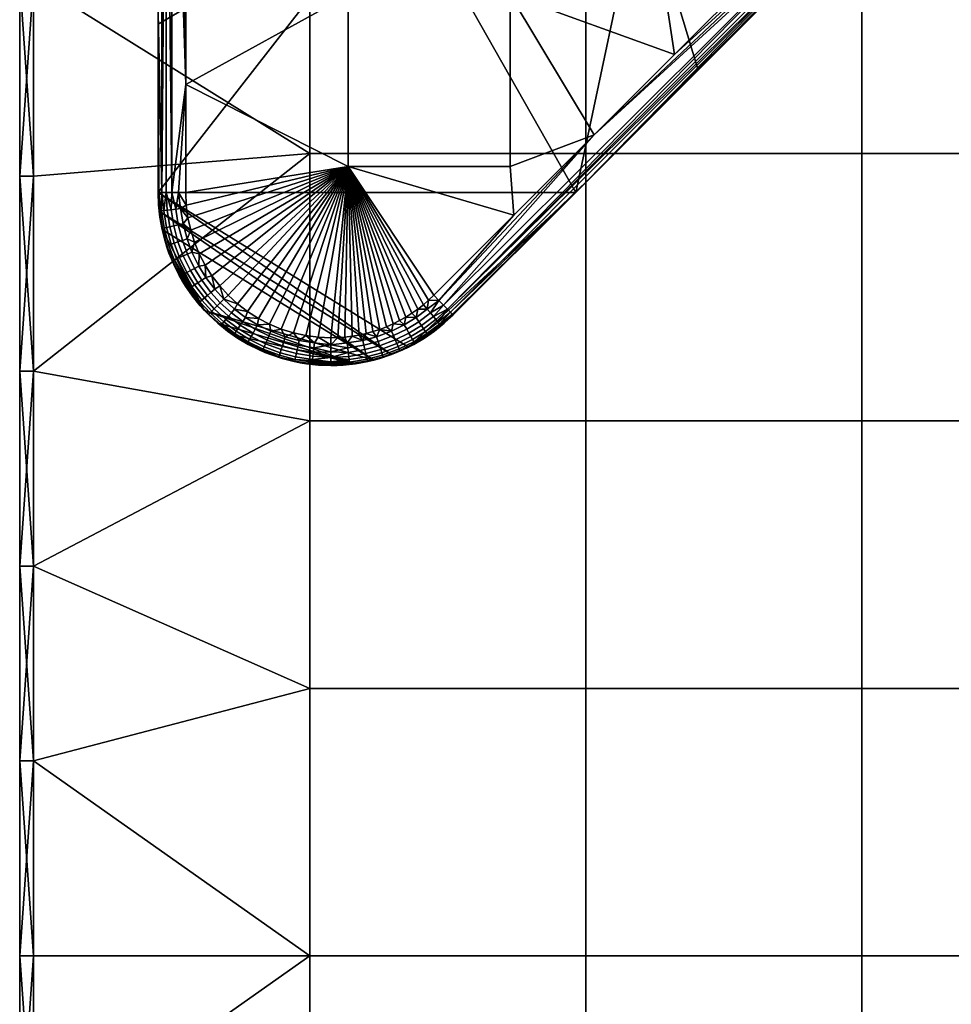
# Model space of a CAD drawing. Header units: millimetres. Extents: x -501 to 499, y -153 to 197.
# Tile 111 of 256: x -501 to -434, y 19 to 90. Entities that reach past the tile are written whole.
import ezdxf

# ---------------------------------------------------------------- set-up
doc = ezdxf.new("R2010")
doc.units = ezdxf.units.MM
doc.header["$MEASUREMENT"] = 0
doc.layers.add('Predefinito', color=7, linetype='Continuous')

msp = doc.modelspace()

# ---------------------------------------------------------------- meshes
at = {"layer": 'Predefinito'}
mesh = msp.add_polyface(dxfattribs=at)
corners = [(-460.305, 41.793, 1005), (-480.265, 41.793, 1005), (-480.265, 22.46, 1005), (-460.305, 22.46, 1005), (-460.305, 61.126, 1005), (-480.265, 61.126, 1005), (-460.305, 80.46, 1005), (-480.265, 80.46, 1005), (-460.305, 99.793, 1005), (-480.265, 99.793, 1005), (-460.305, 119.126, 1005), (-480.265, 119.126, 1005), (-460.305, 138.46, 1005), (-480.265, 138.46, 1005), (-460.305, 157.793, 1005), (-480.265, 157.793, 1005), (-460.305, 177.126, 1005), (-480.265, 177.126, 1005), (-440.345, 41.793, 1005), (-440.345, 22.46, 1005), (-440.345, 61.126, 1005), (-440.345, 80.46, 1005), (-440.345, 99.793, 1005), (-440.345, 119.126, 1005), (-440.345, 138.46, 1005), (-440.345, 157.793, 1005), (-440.345, 177.126, 1005), (-420.385, 41.793, 1005), (-420.385, 22.46, 1005), (-420.385, 61.126, 1005), (-420.385, 80.46, 1005), (-420.385, 99.793, 1005), (-420.385, 119.126, 1005), (-420.385, 138.46, 1005), (-420.385, 157.793, 1005), (-420.385, 177.126, 1005), (-400.425, 41.793, 1005), (-400.425, 22.46, 1005), (-400.425, 61.126, 1005), (-400.425, 80.46, 1005), (-400.425, 99.793, 1005), (-400.425, 119.126, 1005), (-400.425, 138.46, 1005), (-400.425, 157.793, 1005), (-460.305, 41.793, 995), (-460.305, 22.46, 995), (-480.265, 22.46, 995), (-480.265, 41.793, 995), (-460.305, 61.126, 995), (-480.265, 61.126, 995), (-460.305, 80.46, 995), (-480.265, 80.46, 995), (-460.305, 99.793, 995), (-480.265, 99.793, 995), (-460.305, 119.126, 995), (-480.265, 119.126, 995), (-460.305, 138.46, 995), (-480.265, 138.46, 995), (-460.305, 157.793, 995), (-480.265, 157.793, 995), (-440.345, 41.793, 995), (-440.345, 22.46, 995), (-440.345, 61.126, 995), (-440.345, 80.46, 995), (-440.345, 99.793, 995), (-440.345, 119.126, 995), (-440.345, 138.46, 995), (-440.345, 157.793, 995), (-420.385, 41.793, 995), (-420.385, 22.46, 995), (-420.385, 61.126, 995), (-420.385, 80.46, 995), (-420.385, 99.793, 995), (-420.385, 119.126, 995), (-420.385, 138.46, 995), (-420.385, 157.793, 995), (-400.425, 41.793, 995), (-400.425, 22.46, 995), (-400.425, 61.126, 995), (-400.425, 80.46, 995), (-400.425, 99.793, 995), (-400.425, 119.126, 995)]
mesh.append_faces([[corners[k] for k in face] for face in [(0, 1, 2, 3), (4, 5, 1, 0), (6, 7, 5, 4), (8, 9, 7, 6), (10, 11, 9, 8), (12, 13, 11, 10), (14, 15, 13, 12), (16, 17, 15, 14), (18, 0, 3, 19), (20, 4, 0, 18), (21, 6, 4, 20), (22, 8, 6, 21), (23, 10, 8, 22), (24, 12, 10, 23), (25, 14, 12, 24), (26, 16, 14, 25), (27, 18, 19, 28), (29, 20, 18, 27), (30, 21, 20, 29), (31, 22, 21, 30), (32, 23, 22, 31), (33, 24, 23, 32), (34, 25, 24, 33), (35, 26, 25, 34), (36, 27, 28, 37), (38, 29, 27, 36), (39, 30, 29, 38), (40, 31, 30, 39), (41, 32, 31, 40), (42, 33, 32, 41), (43, 34, 33, 42), (44, 45, 46, 47), (48, 44, 47, 49), (50, 48, 49, 51), (52, 50, 51, 53), (54, 52, 53, 55), (56, 54, 55, 57), (58, 56, 57, 59), (60, 61, 45, 44), (62, 60, 44, 48), (63, 62, 48, 50), (64, 63, 50, 52), (65, 64, 52, 54), (66, 65, 54, 56), (67, 66, 56, 58), (68, 69, 61, 60), (70, 68, 60, 62), (71, 70, 62, 63), (72, 71, 63, 64), (73, 72, 64, 65), (74, 73, 65, 66), (75, 74, 66, 67), (76, 77, 69, 68), (78, 76, 68, 70), (79, 78, 70, 71), (80, 79, 71, 72), (81, 80, 72, 73)]])
mesh = msp.add_polyface(dxfattribs=at)
corners = [(-501.225, 22.46, 996), (-501.225, 22.46, 1004), (-501.225, 36.551, 996), (-501.225, 36.551, 1004), (-501.225, 50.642, 996), (-501.225, 50.642, 1004), (-501.225, 64.733, 996), (-501.225, 64.733, 1004), (-501.225, 78.823, 996), (-501.225, 92.914, 1004), (-501.225, 92.914, 996), (-501.225, 107.005, 1004), (-501.225, 107.005, 996), (-501.225, 78.823, 1004), (-500.225, 107.005, 1005), (-500.225, 92.914, 1005), (-480.265, 99.793, 1005), (-500.225, 78.823, 1005), (-480.265, 80.46, 1005), (-500.225, 64.733, 1005), (-500.225, 50.642, 1005), (-480.265, 61.126, 1005), (-500.225, 36.551, 1005), (-480.265, 41.793, 1005), (-500.225, 22.46, 1005), (-480.265, 22.46, 1005), (-480.265, 119.126, 1005), (-500.225, 107.005, 995), (-480.265, 99.793, 995), (-500.225, 92.914, 995), (-480.265, 80.46, 995), (-500.225, 78.823, 995), (-500.225, 64.733, 995), (-480.265, 61.126, 995), (-500.225, 50.642, 995), (-480.265, 41.793, 995), (-500.225, 36.551, 995), (-480.265, 22.46, 995), (-500.225, 22.46, 995), (-501.225, 22.46, 996), (-501.225, 36.551, 996), (-500.225, 22.46, 995), (-501.225, 50.642, 996), (-500.225, 36.551, 995), (-501.225, 64.733, 996), (-500.225, 50.642, 995), (-501.225, 78.823, 996), (-500.225, 64.733, 995), (-501.225, 92.914, 996), (-500.225, 92.914, 995), (-501.225, 107.005, 996), (-500.225, 107.005, 995), (-500.225, 78.823, 995), (-501.225, 107.005, 1004), (-501.225, 92.914, 1004), (-500.225, 92.914, 1005), (-501.225, 78.823, 1004), (-500.225, 78.823, 1005), (-501.225, 64.733, 1004), (-501.225, 50.642, 1004), (-500.225, 64.733, 1005), (-501.225, 36.551, 1004), (-500.225, 50.642, 1005), (-501.225, 22.46, 1004), (-500.225, 36.551, 1005), (-500.225, 22.46, 1005), (-500.225, 107.005, 1005)]
mesh.append_faces([[corners[k] for k in face] for face in [(0, 1, 2, 2), (2, 3, 4, 4), (4, 5, 6, 6), (6, 7, 8, 8), (8, 9, 10, 10), (10, 11, 12, 12), (11, 10, 9, 9), (9, 8, 13, 13), (13, 8, 7, 7), (7, 6, 5, 5), (5, 4, 3, 3), (3, 2, 1, 1), (14, 15, 16, 16), (15, 17, 18, 18), (17, 19, 18, 18), (19, 20, 21, 21), (20, 22, 23, 23), (22, 24, 25, 25), (25, 23, 22, 22), (23, 21, 20, 20), (21, 18, 19, 19), (18, 16, 15, 15), (16, 26, 14, 14), (27, 28, 29, 29), (29, 30, 31, 31), (31, 30, 32, 32), (32, 33, 34, 34), (34, 35, 36, 36), (36, 37, 38, 38), (37, 36, 35, 35), (35, 34, 33, 33), (33, 32, 30, 30), (30, 29, 28, 28), (39, 40, 41, 41), (40, 42, 43, 43), (42, 44, 45, 45), (44, 46, 47, 47), (46, 48, 49, 49), (48, 50, 51, 51), (51, 49, 48, 48), (49, 52, 46, 46), (52, 47, 46, 46), (47, 45, 44, 44), (45, 43, 42, 42), (43, 41, 40, 40), (53, 54, 55, 55), (54, 56, 57, 57), (56, 58, 57, 57), (58, 59, 60, 60), (59, 61, 62, 62), (61, 63, 64, 64), (65, 64, 63, 63), (64, 62, 61, 61), (62, 60, 59, 59), (60, 57, 58, 58), (57, 55, 54, 54), (55, 66, 53, 53)]])
mesh = msp.add_polyface(dxfattribs=at)
corners = [(-489.225, 77.637, 987), (-489.185, 76.722, 987), (-489.743, 77.637, 987.068), (-489.066, 75.814, 987), (-489.592, 76.475, 987.046), (-491.225, 77.637, 989), (-491.157, 77.637, 988.482), (-491.193, 76.746, 989), (-490.957, 77.637, 988), (-490.986, 76.326, 988.196), (-490.639, 77.637, 987.586), (-490.801, 76.345, 987.862), (-490.225, 77.637, 987.268), (-490.275, 76.402, 987.34), (-489.946, 76.437, 987.16), (-490.565, 76.371, 987.579), (-491.11, 76.312, 988.579), (-489.225, 77.637, 987), (-477.495, 79.529, 987), (-489.185, 76.722, 987), (-489.066, 75.814, 987), (-489.225, 101.077, 987), (-477.495, 91.92, 987), (-489.225, 93.264, 987), (-489.225, 85.451, 987), (-491.225, 77.637, 989), (-491.225, 77.637, 992), (-491.225, 90.659, 989), (-491.225, 77.637, 995), (-491.225, 89.803, 995), (-491.225, 101.968, 995), (-491.225, 101.968, 993.044), (-491.225, 101.968, 991.088), (-491.225, 89.803, 995), (-491.225, 77.637, 995), (-473.75, 100.087, 995), (-491.225, 77.637, 989), (-491.193, 76.746, 989), (-491.225, 77.637, 992), (-491.098, 75.859, 989), (-490.939, 74.98, 989), (-491.225, 77.637, 995), (-491.153, 76.301, 995), (-490.939, 74.98, 995), (-489.225, 77.637, 987), (-489.743, 77.637, 987.068), (-489.225, 85.451, 987), (-490.225, 77.637, 987.268), (-490.639, 77.637, 987.586), (-490.639, 116.703, 987.586), (-490.957, 77.637, 988), (-491.157, 77.637, 988.482), (-491.225, 90.659, 989), (-491.225, 77.637, 989)]
mesh.append_faces([[corners[k] for k in face] for face in [(0, 1, 2, 2), (1, 3, 4, 4), (5, 6, 7, 7), (6, 8, 9, 9), (8, 10, 11, 11), (10, 12, 13, 13), (12, 2, 14, 14), (4, 14, 2, 2), (14, 13, 12, 12), (13, 15, 10, 10), (15, 11, 10, 10), (11, 9, 8, 8), (9, 16, 6, 6), (2, 1, 4, 4), (7, 6, 16, 16), (17, 18, 19, 19), (19, 18, 20, 20), (21, 22, 23, 23), (23, 22, 24, 24), (24, 18, 17, 17), (18, 24, 22, 22), (25, 26, 27, 27), (28, 29, 26, 26), (30, 31, 29, 29), (26, 29, 27, 27), (27, 29, 32, 32), (33, 34, 35, 35), (36, 37, 38, 38), (37, 39, 38, 38), (39, 40, 38, 38), (41, 38, 42, 42), (43, 42, 38, 38), (44, 45, 46, 46), (45, 47, 46, 46), (47, 48, 49, 49), (50, 51, 52, 52), (51, 53, 52, 52)]])
mesh = msp.add_polyface(dxfattribs=at)
corners = [(-489.225, 108.89, 987), (-482.272, 109.622, 987), (-489.225, 101.077, 987), (-472.176, 103.167, 987), (-477.495, 91.92, 987), (-473.623, 103.887, 987), (-475.237, 104.764, 987), (-476.658, 105.603, 987), (-478.149, 106.555, 987), (-479.561, 107.531, 987), (-480.964, 108.575, 987), (-491.225, 90.659, 989), (-491.225, 101.968, 991.088), (-491.225, 103.681, 989), (-491.225, 114.133, 995), (-491.225, 101.968, 993.044), (-491.225, 101.968, 995), (-491.225, 89.803, 995), (-491.225, 114.133, 995), (-491.225, 101.968, 995), (-473.75, 100.087, 995), (-491.225, 89.803, 995), (-474.646, 105.805, 986.976), (-474.035, 106.882, 986.901), (-472.5, 106.052, 986.901), (-473.071, 104.951, 986.976), (-475.387, 107.676, 986.901), (-474.767, 108.686, 986.781), (-473.449, 107.913, 986.781), (-476.033, 106.622, 986.976), (-477.488, 107.549, 986.976), (-476.805, 108.578, 986.902), (-480.964, 108.575, 987), (-480.236, 109.516, 986.976), (-479.561, 107.531, 987), (-478.867, 108.499, 986.976), (-478.149, 106.555, 987), (-476.658, 105.603, 987), (-475.237, 104.764, 987), (-473.623, 103.887, 987), (-490.639, 77.637, 987.586), (-490.957, 77.637, 988), (-490.639, 116.703, 987.586), (-489.225, 101.077, 987), (-489.225, 93.264, 987), (-489.743, 116.703, 987.068), (-489.225, 85.451, 987), (-491.225, 90.659, 989), (-491.225, 103.681, 989), (-491.157, 116.703, 988.482), (-490.957, 116.703, 988), (-490.225, 116.703, 987.268), (-490.225, 77.637, 987.268)]
mesh.append_faces([[corners[k] for k in face] for face in [(0, 1, 2, 2), (3, 4, 5, 5), (5, 4, 6, 6), (6, 4, 7, 7), (7, 2, 8, 8), (8, 2, 9, 9), (9, 2, 10, 10), (10, 2, 1, 1), (2, 7, 4, 4), (11, 12, 13, 13), (14, 15, 16, 16), (12, 17, 15, 15), (18, 19, 20, 20), (19, 21, 20, 20), (22, 23, 24, 25), (26, 27, 28, 23), (29, 26, 23, 22), (30, 31, 26, 29), (32, 33, 34, 34), (34, 35, 36, 36), (36, 30, 37, 37), (37, 29, 38, 38), (38, 22, 39, 39), (25, 39, 22, 22), (22, 38, 29, 29), (29, 37, 30, 30), (30, 36, 35, 35), (40, 41, 42, 42), (43, 44, 45, 45), (44, 46, 45, 45), (47, 48, 49, 49), (49, 50, 47, 47), (50, 42, 41, 41), (42, 51, 52, 52), (51, 45, 46, 46), (46, 52, 51, 51), (41, 47, 50, 50)]])
mesh = msp.add_polyface(dxfattribs=at)
corners = [(-465.765, 79.529, 987), (-477.495, 79.529, 987), (-477.495, 91.92, 987), (-465.765, 91.92, 987), (-453.415, 98.462, 987), (-448.105, 93.409, 987), (-455.57, 98.609, 987), (-471.3, 70.213, 987), (-465.502, 76.012, 987), (-459.703, 81.811, 987), (-453.904, 87.61, 987), (-472.05, 69.532, 987), (-471.666, 69.865, 987), (-457.228, 98.788, 987), (-458.992, 99.042, 987), (-460.688, 99.348, 987), (-462.397, 99.72, 987), (-463.998, 100.128, 987), (-465.701, 100.626, 987), (-467.337, 101.168, 987), (-468.985, 101.781, 987), (-450.556, 88.128, 989), (-445.556, 93.129, 990.156), (-460.221, 78.464, 989), (-461.039, 77.646, 995), (-445.556, 93.129, 993.385), (-452.191, 86.494, 995), (-469.886, 68.799, 992), (-445.556, 93.129, 991.771), (-461.039, 77.646, 995), (-452.191, 86.494, 995), (-456.276, 100.087, 995), (-473.75, 100.087, 995), (-491.225, 77.637, 995), (-455.57, 98.609, 987), (-455.468, 99.727, 986.979), (-453.415, 98.462, 987), (-471.3, 70.213, 987), (-465.502, 76.012, 987), (-470.934, 69.847, 987.068), (-459.703, 81.811, 987), (-469.934, 68.847, 988.482), (-470.076, 68.988, 988), (-460.221, 78.464, 989), (-470.3, 69.213, 987.586), (-441.122, 98.024, 987.906), (-470.593, 69.506, 987.268), (-441.532, 98.434, 987.326), (-441.306, 98.208, 987.586)]
mesh.append_faces([[corners[k] for k in face] for face in [(0, 1, 2, 3), (4, 5, 6, 6), (7, 1, 8, 8), (8, 0, 9, 9), (9, 3, 10, 10), (11, 1, 12, 12), (12, 1, 7, 7), (6, 3, 13, 13), (13, 3, 14, 14), (14, 3, 15, 15), (15, 3, 16, 16), (16, 3, 17, 17), (17, 3, 18, 18), (18, 3, 19, 19), (3, 9, 0, 0), (2, 20, 3, 3), (0, 8, 1, 1), (3, 6, 10, 10), (21, 22, 23, 23), (24, 25, 26, 26), (23, 24, 27, 27), (28, 24, 23, 23), (29, 30, 31, 31), (31, 32, 29, 29), (32, 33, 29, 29), (34, 35, 36, 36), (37, 38, 39, 39), (38, 40, 39, 39), (41, 42, 43, 43), (42, 44, 45, 45), (44, 46, 47, 47), (46, 39, 40, 40), (47, 48, 44, 44), (48, 45, 44, 44), (43, 42, 45, 45), (47, 46, 40, 40)]])
mesh = msp.add_polyface(dxfattribs=at)
corners = [(-442.306, 99.208, 987), (-448.105, 93.409, 987), (-442.856, 99.11, 987), (-444.909, 98.804, 987), (-447.055, 98.578, 987), (-449.213, 98.446, 987), (-451.339, 98.409, 987), (-453.415, 98.462, 987), (-453.904, 87.61, 987), (-455.57, 98.609, 987), (-440.892, 97.793, 989), (-445.556, 93.129, 990.156), (-450.556, 88.128, 989), (-439.376, 99.309, 988.978), (-452.191, 86.494, 995), (-445.556, 93.129, 993.385), (-443.344, 95.341, 995), (-445.556, 93.129, 991.771), (-460.221, 78.464, 989), (-461.039, 77.646, 995), (-452.191, 86.494, 995), (-443.344, 95.341, 995), (-456.276, 100.087, 995), (-453.415, 98.462, 987), (-453.358, 99.687, 986.975), (-451.339, 98.409, 987), (-449.261, 99.667, 986.975), (-449.213, 98.446, 987), (-447.157, 99.794, 986.975), (-447.055, 98.578, 987), (-445.063, 100.013, 986.975), (-444.909, 98.804, 987), (-442.856, 99.11, 987), (-443.061, 100.31, 986.975), (-442.306, 99.208, 987), (-441.536, 99.933, 986.995), (-451.333, 99.633, 986.975), (-459.703, 81.811, 987), (-453.904, 87.61, 987), (-441.785, 98.687, 987.14), (-448.105, 93.409, 987), (-442.306, 99.208, 987), (-442.048, 98.95, 987.033), (-440.892, 97.793, 989), (-450.556, 88.128, 989), (-440.915, 97.817, 988.636), (-460.221, 78.464, 989), (-440.991, 97.893, 988.264), (-441.532, 98.434, 987.326), (-441.122, 98.024, 987.906), (-442.306, 99.208, 987), (-441.536, 99.933, 986.995), (-442.048, 98.95, 987.033), (-440.765, 100.659, 986.979), (-441.785, 98.687, 987.14)]
mesh.append_faces([[corners[k] for k in face] for face in [(0, 1, 2, 2), (2, 1, 3, 3), (3, 1, 4, 4), (4, 1, 5, 5), (5, 1, 6, 6), (6, 1, 7, 7), (8, 9, 1, 1), (10, 11, 12, 12), (13, 11, 10, 10), (14, 15, 16, 16), (17, 18, 11, 11), (15, 19, 17, 17), (20, 21, 22, 22), (23, 24, 25, 25), (25, 26, 27, 27), (27, 28, 29, 29), (29, 30, 31, 31), (31, 30, 32, 32), (32, 33, 34, 34), (34, 33, 35, 35), (36, 25, 24, 24), (26, 25, 36, 36), (28, 27, 26, 26), (30, 29, 28, 28), (37, 38, 39, 39), (38, 40, 39, 39), (40, 41, 42, 42), (43, 44, 45, 45), (44, 46, 47, 47), (42, 39, 40, 40), (39, 48, 37, 37), (49, 47, 46, 46), (47, 45, 44, 44), (50, 51, 52, 52), (51, 53, 52, 52), (54, 52, 53, 53)]])
mesh = msp.add_polyface(dxfattribs=at)
corners = [(-489.468, 74.182, 987.16), (-489.765, 75.3, 987.16), (-489.417, 75.373, 987.046), (-489.129, 74.291, 987.046), (-489.099, 73.195, 987.16), (-488.771, 73.335, 987.046), (-489.403, 73.065, 987.34), (-489.783, 74.081, 987.34), (-488.59, 72.157, 987.16), (-488.278, 72.33, 987.046), (-488.879, 71.996, 987.34), (-489.134, 71.855, 987.579), (-489.671, 72.95, 987.579), (-489.342, 71.739, 987.862), (-489.889, 72.856, 987.862), (-488.066, 71.306, 987.16), (-487.772, 71.506, 987.046), (-488.341, 71.12, 987.34), (-488.582, 70.957, 987.579), (-489.066, 75.814, 987), (-488.867, 74.92, 987), (-488.592, 74.046, 987), (-488.241, 73.2, 987), (-487.818, 72.387, 987), (-487.326, 71.615, 987), (-489.592, 76.475, 987.046), (-489.066, 75.814, 987), (-477.495, 79.529, 987), (-488.867, 74.92, 987), (-488.592, 74.046, 987), (-488.241, 73.2, 987), (-487.818, 72.387, 987), (-487.326, 71.615, 987), (-486.769, 70.888, 987), (-486.15, 70.213, 987), (-485.474, 69.594, 987), (-484.748, 69.036, 987), (-483.975, 68.544, 987), (-473.312, 68.64, 987), (-472.875, 68.918, 987), (-472.454, 69.216, 987), (-472.05, 69.532, 987), (-491.225, 77.637, 995), (-491.153, 76.301, 995), (-474.357, 65.926, 995), (-490.939, 74.98, 995), (-490.585, 73.69, 995), (-487.874, 69.12, 995), (-473.13, 66.46, 995), (-461.039, 77.646, 995)]
mesh.append_faces([[corners[k] for k in face] for face in [(0, 1, 2, 3), (4, 0, 3, 5), (6, 7, 0, 4), (8, 4, 5, 9), (10, 6, 4, 8), (11, 12, 6, 10), (13, 14, 12, 11), (15, 8, 9, 16), (17, 10, 8, 15), (18, 11, 10, 17), (19, 20, 2, 2), (20, 21, 3, 3), (21, 22, 5, 5), (22, 23, 9, 9), (23, 24, 16, 16), (2, 25, 19, 19), (3, 2, 20, 20), (5, 3, 21, 21), (9, 5, 22, 22), (16, 9, 23, 23), (26, 27, 28, 28), (28, 27, 29, 29), (29, 27, 30, 30), (30, 27, 31, 31), (31, 27, 32, 32), (32, 27, 33, 33), (33, 27, 34, 34), (34, 27, 35, 35), (35, 27, 36, 36), (36, 27, 37, 37), (38, 27, 39, 39), (39, 27, 40, 40), (40, 27, 41, 41), (42, 43, 44, 44), (45, 46, 47, 47), (44, 48, 42, 42), (48, 49, 42, 42)]])
mesh = msp.add_polyface(dxfattribs=at)
corners = [(-483.213, 67.284, 987.16), (-484.199, 67.769, 987.16), (-484.026, 68.081, 987.046), (-483.072, 67.61, 987.046), (-483.345, 66.98, 987.34), (-484.359, 67.479, 987.34), (-483.461, 66.712, 987.579), (-484.501, 67.225, 987.579), (-483.555, 66.494, 987.862), (-484.616, 67.017, 987.862), (-483.629, 66.324, 988.196), (-484.706, 66.854, 988.196), (-483.679, 66.21, 988.579), (-484.767, 66.746, 988.579), (-482.136, 66.881, 987.16), (-482.029, 67.22, 987.046), (-482.237, 66.565, 987.34), (-482.325, 66.287, 987.579), (-482.396, 66.061, 987.862), (-481.098, 66.605, 987.16), (-481.024, 66.953, 987.046), (-481.168, 66.281, 987.34), (-479.963, 66.421, 987.16), (-479.924, 66.775, 987.046), (-480, 66.092, 987.34), (-483.975, 68.544, 987), (-483.163, 68.121, 987), (-482.316, 67.771, 987), (-481.443, 67.495, 987), (-480.548, 67.297, 987), (-479.64, 67.177, 987), (-484.893, 68.616, 987.046), (-483.918, 66.267, 989), (-483.975, 68.544, 987), (-477.495, 79.529, 987), (-483.163, 68.121, 987), (-482.316, 67.771, 987), (-481.443, 67.495, 987), (-480.548, 67.297, 987), (-491.153, 76.301, 995), (-490.939, 74.98, 995), (-475.634, 65.526, 995), (-487.874, 69.12, 995), (-486.911, 68.191, 995), (-476.946, 65.265, 995), (-485.854, 67.37, 995), (-484.716, 66.666, 995), (-482.247, 65.644, 995), (-474.357, 65.926, 995), (-484.716, 66.666, 989), (-483.918, 66.267, 989), (-484.716, 66.666, 995), (-483.509, 66.089, 995)]
mesh.append_faces([[corners[k] for k in face] for face in [(0, 1, 2, 3), (4, 5, 1, 0), (6, 7, 5, 4), (8, 9, 7, 6), (10, 11, 9, 8), (12, 13, 11, 10), (14, 0, 3, 15), (16, 4, 0, 14), (17, 6, 4, 16), (18, 8, 6, 17), (19, 14, 15, 20), (21, 16, 14, 19), (22, 19, 20, 23), (24, 21, 19, 22), (25, 26, 2, 2), (26, 27, 3, 3), (27, 28, 15, 15), (28, 29, 20, 20), (29, 30, 23, 23), (2, 31, 25, 25), (3, 2, 26, 26), (13, 12, 32, 32), (15, 3, 27, 27), (20, 15, 28, 28), (23, 20, 29, 29), (33, 34, 35, 35), (35, 34, 36, 36), (36, 34, 37, 37), (37, 34, 38, 38), (39, 40, 41, 41), (42, 43, 44, 44), (43, 45, 44, 44), (45, 46, 47, 47), (44, 41, 42, 42), (41, 48, 39, 39), (49, 50, 51, 51), (52, 51, 50, 50)]])
mesh = msp.add_polyface(dxfattribs=at)
corners = [(-479.64, 67.177, 987), (-478.725, 67.137, 987), (-478.725, 66.62, 987.068), (-478.725, 66.137, 987.268), (-479.963, 66.421, 987.16), (-479.924, 66.775, 987.046), (-480.548, 67.297, 987), (-477.495, 79.529, 987), (-479.64, 67.177, 987), (-478.725, 67.137, 987), (-478.221, 67.15, 987), (-477.713, 67.186, 987), (-477.204, 67.248, 987), (-476.696, 67.335, 987), (-476.191, 67.448, 987), (-475.689, 67.586, 987), (-475.194, 67.749, 987), (-474.707, 67.937, 987), (-474.23, 68.148, 987), (-473.764, 68.383, 987), (-476.342, 66.607, 987.16), (-477.509, 66.418, 987.16), (-477.547, 66.773, 987.046), (-476.417, 66.955, 987.046), (-476.272, 66.283, 987.34), (-477.473, 66.089, 987.34), (-475.316, 66.88, 987.16), (-475.424, 67.219, 987.046), (-475.216, 66.564, 987.34), (-475.128, 66.286, 987.579), (-476.211, 65.999, 987.579), (-474.212, 67.295, 987.16), (-474.354, 67.621, 987.046), (-474.079, 66.991, 987.34), (-478.725, 66.137, 987.268), (-478.725, 66.62, 987.068), (-478.725, 67.137, 987), (-478.221, 67.15, 987), (-477.713, 67.186, 987), (-477.204, 67.248, 987), (-476.696, 67.335, 987), (-476.191, 67.448, 987), (-475.689, 67.586, 987), (-475.194, 67.749, 987), (-474.707, 67.937, 987)]
mesh.append_faces([[corners[k] for k in face] for face in [(0, 1, 2, 2), (2, 3, 4, 4), (4, 5, 2, 2), (5, 0, 2, 2), (6, 7, 8, 8), (8, 7, 9, 9), (9, 7, 10, 10), (10, 7, 11, 11), (11, 7, 12, 12), (12, 7, 13, 13), (13, 7, 14, 14), (14, 7, 15, 15), (15, 7, 16, 16), (16, 7, 17, 17), (17, 7, 18, 18), (18, 7, 19, 19), (20, 21, 22, 23), (24, 25, 21, 20), (26, 20, 23, 27), (28, 24, 20, 26), (29, 30, 24, 28), (31, 26, 27, 32), (33, 28, 26, 31), (34, 35, 21, 21), (35, 36, 37, 37), (37, 38, 22, 22), (38, 39, 22, 22), (39, 40, 23, 23), (40, 41, 23, 23), (41, 42, 27, 27), (42, 43, 27, 27), (43, 44, 32, 32), (22, 21, 35, 35), (23, 22, 39, 39), (27, 23, 41, 41), (32, 27, 43, 43), (35, 37, 22, 22)]])
mesh = msp.add_polyface(dxfattribs=at)
corners = [(-473.764, 68.383, 987), (-477.495, 79.529, 987), (-473.312, 68.64, 987), (-475.203, 65.644, 989), (-474.357, 65.926, 989), (-474.357, 65.926, 995), (-473.532, 66.267, 989), (-472.734, 66.666, 989), (-473.13, 66.46, 995), (-471.967, 67.122, 989), (-471.967, 67.122, 995), (-473.963, 66.724, 987.579), (-475.128, 66.286, 987.579), (-475.216, 66.564, 987.34), (-474.079, 66.991, 987.34), (-473.868, 66.506, 987.862), (-475.056, 66.06, 987.862), (-473.793, 66.336, 988.196), (-475, 65.882, 988.196), (-473.743, 66.222, 988.579), (-474.963, 65.764, 988.579), (-473.254, 67.768, 987.16), (-474.212, 67.295, 987.16), (-474.354, 67.621, 987.046), (-473.426, 68.079, 987.046), (-473.093, 67.478, 987.34), (-472.952, 67.223, 987.579), (-472.837, 67.016, 987.862), (-472.746, 66.853, 988.196), (-472.686, 66.744, 988.579), (-472.379, 68.306, 987.16), (-472.579, 68.601, 987.046), (-472.192, 68.033, 987.34), (-472.028, 67.792, 987.579), (-471.895, 67.595, 987.862), (-471.79, 67.441, 988.196), (-471.72, 67.339, 988.579), (-474.707, 67.937, 987), (-474.23, 68.148, 987), (-473.764, 68.383, 987), (-473.312, 68.64, 987), (-472.875, 68.918, 987), (-472.454, 69.216, 987), (-471.967, 67.122, 989), (-472.734, 66.666, 989), (-473.532, 66.267, 989), (-474.357, 65.926, 989), (-471.764, 69.213, 987.046)]
mesh.append_faces([[corners[k] for k in face] for face in [(0, 1, 2, 2), (3, 4, 5, 5), (4, 6, 5, 5), (6, 7, 8, 8), (7, 9, 10, 10), (10, 8, 7, 7), (8, 5, 6, 6), (11, 12, 13, 14), (15, 16, 12, 11), (17, 18, 16, 15), (19, 20, 18, 17), (21, 22, 23, 24), (25, 14, 22, 21), (26, 11, 14, 25), (27, 15, 11, 26), (28, 17, 15, 27), (29, 19, 17, 28), (30, 21, 24, 31), (32, 25, 21, 30), (33, 26, 25, 32), (34, 27, 26, 33), (35, 28, 27, 34), (36, 29, 28, 35), (37, 38, 23, 23), (38, 39, 24, 24), (39, 40, 24, 24), (40, 41, 31, 31), (41, 42, 31, 31), (43, 44, 29, 29), (44, 45, 29, 29), (45, 46, 19, 19), (20, 19, 46, 46), (24, 23, 38, 38), (19, 29, 45, 45), (31, 24, 40, 40), (29, 36, 43, 43), (47, 31, 42, 42)]])
mesh = msp.add_polyface(dxfattribs=at)
corners = [(-469.886, 68.799, 989), (-460.221, 78.464, 989), (-469.886, 68.799, 992), (-461.039, 77.646, 995), (-469.886, 68.799, 995), (-469.886, 68.799, 995), (-461.039, 77.646, 995), (-473.13, 66.46, 995), (-471.967, 67.122, 995), (-470.882, 67.904, 995), (-469.886, 68.799, 989), (-469.886, 68.799, 992), (-470.539, 68.191, 989), (-469.886, 68.799, 995), (-470.882, 67.904, 995), (-471.967, 67.122, 989), (-471.234, 67.631, 989), (-471.967, 67.122, 995), (-471.537, 68.938, 987.16), (-472.379, 68.306, 987.16), (-472.579, 68.601, 987.046), (-471.764, 69.213, 987.046), (-471.326, 68.683, 987.34), (-472.192, 68.033, 987.34), (-471.141, 68.458, 987.579), (-472.028, 67.792, 987.579), (-470.989, 68.275, 987.862), (-471.895, 67.595, 987.862), (-470.871, 68.131, 988.196), (-471.79, 67.441, 988.196), (-470.792, 68.036, 988.579), (-471.72, 67.339, 988.579), (-472.454, 69.216, 987), (-472.05, 69.532, 987), (-471.666, 69.865, 987), (-471.3, 70.213, 987), (-470.934, 69.847, 987.068), (-469.886, 68.799, 989), (-470.539, 68.191, 989), (-469.934, 68.847, 988.482), (-471.234, 67.631, 989), (-471.967, 67.122, 989), (-470.593, 69.506, 987.268), (-470.3, 69.213, 987.586), (-470.076, 68.988, 988), (-460.221, 78.464, 989), (-469.886, 68.799, 989), (-469.934, 68.847, 988.482)]
mesh.append_faces([[corners[k] for k in face] for face in [(0, 1, 2, 2), (2, 3, 4, 4), (5, 6, 7, 7), (7, 8, 5, 5), (8, 9, 5, 5), (10, 11, 12, 12), (11, 13, 14, 14), (15, 16, 11, 11), (16, 12, 11, 11), (14, 17, 11, 11), (17, 15, 11, 11), (18, 19, 20, 21), (22, 23, 19, 18), (24, 25, 23, 22), (26, 27, 25, 24), (28, 29, 27, 26), (30, 31, 29, 28), (32, 33, 21, 21), (33, 34, 21, 21), (34, 35, 36, 36), (37, 38, 39, 39), (38, 40, 30, 30), (40, 41, 31, 31), (36, 42, 18, 18), (42, 43, 22, 22), (43, 44, 26, 26), (44, 39, 28, 28), (18, 21, 36, 36), (22, 18, 42, 42), (24, 22, 43, 43), (26, 24, 43, 43), (28, 26, 44, 44), (31, 30, 40, 40), (30, 28, 39, 39), (21, 34, 36, 36), (39, 38, 30, 30), (45, 46, 47, 47)]])
mesh = msp.add_polyface(dxfattribs=at)
corners = [(-489.765, 75.3, 987.16), (-489.946, 76.437, 987.16), (-489.592, 76.475, 987.046), (-489.417, 75.373, 987.046), (-490.089, 75.231, 987.34), (-490.275, 76.402, 987.34), (-490.374, 75.171, 987.579), (-490.565, 76.371, 987.579), (-490.607, 75.121, 987.862), (-490.801, 76.345, 987.862), (-490.789, 75.083, 988.196), (-490.986, 76.326, 988.196), (-490.91, 75.057, 988.579), (-491.11, 76.312, 988.579), (-489.783, 74.081, 987.34), (-489.468, 74.182, 987.16), (-490.06, 73.991, 987.579), (-490.287, 73.919, 987.862), (-490.464, 73.862, 988.196), (-490.582, 73.824, 988.579), (-489.671, 72.95, 987.579), (-489.403, 73.065, 987.34), (-489.889, 72.856, 987.862), (-490.061, 72.783, 988.196), (-490.175, 72.734, 988.579), (-489.504, 71.649, 988.196), (-489.342, 71.739, 987.862), (-489.613, 71.589, 988.579), (-489.241, 70.879, 989), (-489.696, 71.647, 989), (-490.095, 72.445, 989), (-490.437, 73.269, 989), (-490.719, 74.116, 989), (-490.939, 74.98, 989), (-491.098, 75.859, 989), (-491.193, 76.746, 989), (-490.939, 74.98, 989), (-490.719, 74.116, 989), (-490.939, 74.98, 995), (-490.437, 73.269, 989), (-490.585, 73.69, 995), (-490.095, 72.445, 989), (-490.095, 72.445, 995), (-489.696, 71.647, 989), (-489.475, 71.259, 995), (-491.225, 77.637, 992)]
mesh.append_faces([[corners[k] for k in face] for face in [(0, 1, 2, 3), (4, 5, 1, 0), (6, 7, 5, 4), (8, 9, 7, 6), (10, 11, 9, 8), (12, 13, 11, 10), (14, 4, 0, 15), (16, 6, 4, 14), (17, 8, 6, 16), (18, 10, 8, 17), (19, 12, 10, 18), (20, 16, 14, 21), (22, 17, 16, 20), (23, 18, 17, 22), (24, 19, 18, 23), (25, 23, 22, 26), (27, 24, 23, 25), (28, 29, 27, 27), (29, 30, 27, 27), (30, 31, 24, 24), (31, 32, 19, 19), (32, 33, 12, 12), (33, 34, 12, 12), (34, 35, 13, 13), (13, 12, 34, 34), (12, 19, 32, 32), (19, 24, 31, 31), (24, 27, 30, 30), (36, 37, 38, 38), (37, 39, 40, 40), (39, 41, 42, 42), (41, 43, 42, 42), (44, 42, 43, 43), (42, 40, 39, 39), (40, 38, 37, 37), (45, 36, 38, 38)]])
mesh = msp.add_polyface(dxfattribs=at)
corners = [(-486.723, 69.676, 987.16), (-487.4, 70.42, 987.16), (-487.126, 70.648, 987.046), (-486.47, 69.928, 987.046), (-485.924, 68.947, 987.16), (-485.696, 69.221, 987.046), (-486.135, 68.692, 987.34), (-486.958, 69.443, 987.34), (-486.321, 68.467, 987.579), (-487.164, 69.237, 987.579), (-486.472, 68.284, 987.862), (-487.333, 69.069, 987.862), (-486.591, 68.141, 988.196), (-487.465, 68.938, 988.196), (-485.094, 68.322, 987.16), (-484.893, 68.616, 987.046), (-485.281, 68.048, 987.34), (-485.445, 67.808, 987.579), (-485.58, 67.612, 987.862), (-485.685, 67.458, 988.196), (-485.755, 67.356, 988.579), (-486.67, 68.045, 988.579), (-484.199, 67.769, 987.16), (-484.026, 68.081, 987.046), (-484.359, 67.479, 987.34), (-484.501, 67.225, 987.579), (-484.616, 67.017, 987.862), (-484.706, 66.854, 988.196), (-484.767, 66.746, 988.579), (-486.769, 70.888, 987), (-486.15, 70.213, 987), (-485.474, 69.594, 987), (-484.748, 69.036, 987), (-483.975, 68.544, 987), (-483.918, 66.267, 989), (-484.716, 66.666, 989), (-485.483, 67.122, 989), (-486.216, 67.631, 989), (-486.911, 68.191, 989), (-475.634, 65.526, 995), (-490.939, 74.98, 995), (-487.874, 69.12, 995), (-486.911, 68.191, 989), (-486.216, 67.631, 989), (-486.911, 68.191, 995), (-485.483, 67.122, 989), (-485.854, 67.37, 995), (-484.716, 66.666, 989), (-484.716, 66.666, 995)]
mesh.append_faces([[corners[k] for k in face] for face in [(0, 1, 2, 3), (4, 0, 3, 5), (6, 7, 0, 4), (8, 9, 7, 6), (10, 11, 9, 8), (12, 13, 11, 10), (14, 4, 5, 15), (16, 6, 4, 14), (17, 8, 6, 16), (18, 10, 8, 17), (19, 12, 10, 18), (20, 21, 12, 19), (22, 14, 15, 23), (24, 16, 14, 22), (25, 17, 16, 24), (26, 18, 17, 25), (27, 19, 18, 26), (28, 20, 19, 27), (29, 30, 3, 3), (30, 31, 3, 3), (31, 32, 5, 5), (32, 33, 15, 15), (34, 35, 28, 28), (35, 36, 28, 28), (36, 37, 20, 20), (37, 38, 21, 21), (3, 2, 29, 29), (5, 3, 31, 31), (15, 5, 32, 32), (21, 20, 37, 37), (20, 28, 36, 36), (39, 40, 41, 41), (42, 43, 44, 44), (43, 45, 46, 46), (45, 47, 48, 48), (48, 46, 45, 45), (46, 44, 43, 43)]])
mesh = msp.add_polyface(dxfattribs=at)
corners = [(-488.778, 70.823, 987.862), (-489.342, 71.739, 987.862), (-489.134, 71.855, 987.579), (-488.582, 70.957, 987.579), (-488.933, 70.719, 988.196), (-489.504, 71.649, 988.196), (-489.035, 70.649, 988.579), (-489.613, 71.589, 988.579), (-487.4, 70.42, 987.16), (-488.066, 71.306, 987.16), (-487.772, 71.506, 987.046), (-487.126, 70.648, 987.046), (-487.655, 70.208, 987.34), (-488.341, 71.12, 987.34), (-487.879, 70.022, 987.579), (-488.061, 69.87, 987.862), (-488.205, 69.751, 988.196), (-488.3, 69.672, 988.579), (-486.958, 69.443, 987.34), (-486.723, 69.676, 987.16), (-487.164, 69.237, 987.579), (-487.333, 69.069, 987.862), (-487.465, 68.938, 988.196), (-487.552, 68.851, 988.579), (-486.67, 68.045, 988.579), (-486.591, 68.141, 988.196), (-487.326, 71.615, 987), (-486.769, 70.888, 987), (-486.911, 68.191, 989), (-487.564, 68.799, 989), (-488.172, 69.452, 989), (-488.732, 70.147, 989), (-489.241, 70.879, 989), (-490.585, 73.69, 995), (-490.095, 72.445, 995), (-487.874, 69.12, 995), (-489.475, 71.259, 995), (-488.732, 70.147, 995), (-489.696, 71.647, 989), (-489.241, 70.879, 989), (-489.475, 71.259, 995), (-488.732, 70.147, 989), (-488.732, 70.147, 995), (-488.172, 69.452, 989), (-487.564, 68.799, 989), (-487.874, 69.12, 995), (-486.911, 68.191, 989), (-486.911, 68.191, 995)]
mesh.append_faces([[corners[k] for k in face] for face in [(0, 1, 2, 3), (4, 5, 1, 0), (6, 7, 5, 4), (8, 9, 10, 11), (12, 13, 9, 8), (14, 3, 13, 12), (15, 0, 3, 14), (16, 4, 0, 15), (17, 6, 4, 16), (18, 12, 8, 19), (20, 14, 12, 18), (21, 15, 14, 20), (22, 16, 15, 21), (23, 17, 16, 22), (24, 23, 22, 25), (26, 27, 11, 11), (28, 29, 23, 23), (29, 30, 23, 23), (30, 31, 17, 17), (31, 32, 6, 6), (7, 6, 32, 32), (11, 10, 26, 26), (6, 17, 31, 31), (17, 23, 30, 30), (23, 24, 28, 28), (33, 34, 35, 35), (34, 36, 35, 35), (36, 37, 35, 35), (38, 39, 40, 40), (39, 41, 42, 42), (41, 43, 42, 42), (43, 44, 45, 45), (44, 46, 47, 47), (47, 45, 44, 44), (45, 42, 43, 43), (42, 40, 39, 39)]])
mesh = msp.add_polyface(dxfattribs=at)
corners = [(-482.453, 65.883, 988.196), (-483.629, 66.324, 988.196), (-483.555, 66.494, 987.862), (-482.396, 66.061, 987.862), (-482.49, 65.765, 988.579), (-483.679, 66.21, 988.579), (-481.229, 65.996, 987.579), (-482.325, 66.287, 987.579), (-482.237, 66.565, 987.34), (-481.168, 66.281, 987.34), (-481.279, 65.764, 987.862), (-481.319, 65.582, 988.196), (-481.345, 65.461, 988.579), (-480.032, 65.802, 987.579), (-480, 66.092, 987.34), (-480.058, 65.566, 987.862), (-480.078, 65.381, 988.196), (-480.092, 65.257, 988.579), (-478.725, 66.137, 987.268), (-478.725, 65.723, 987.586), (-478.725, 65.405, 988), (-478.725, 65.206, 988.482), (-479.617, 65.169, 989), (-480.504, 65.265, 989), (-481.382, 65.423, 989), (-482.247, 65.644, 989), (-483.093, 65.926, 989), (-483.918, 66.267, 989), (-484.716, 66.666, 995), (-483.509, 66.089, 995), (-482.247, 65.644, 995), (-476.946, 65.265, 995), (-485.854, 67.37, 995), (-483.918, 66.267, 989), (-483.093, 65.926, 989), (-483.509, 66.089, 995), (-482.247, 65.644, 989), (-482.247, 65.644, 995), (-481.382, 65.423, 989), (-480.504, 65.265, 989), (-480.944, 65.336, 995), (-479.617, 65.169, 989), (-479.617, 65.169, 995), (-478.725, 65.137, 989)]
mesh.append_faces([[corners[k] for k in face] for face in [(0, 1, 2, 3), (4, 5, 1, 0), (6, 7, 8, 9), (10, 3, 7, 6), (11, 0, 3, 10), (12, 4, 0, 11), (13, 6, 9, 14), (15, 10, 6, 13), (16, 11, 10, 15), (17, 12, 11, 16), (18, 19, 14, 14), (19, 20, 15, 15), (20, 21, 16, 16), (22, 23, 17, 17), (23, 24, 12, 12), (24, 25, 12, 12), (25, 26, 4, 4), (26, 27, 5, 5), (5, 4, 26, 26), (4, 12, 25, 25), (13, 14, 19, 19), (15, 13, 19, 19), (16, 15, 20, 20), (12, 17, 23, 23), (17, 16, 21, 21), (21, 22, 17, 17), (28, 29, 30, 30), (31, 32, 30, 30), (33, 34, 35, 35), (34, 36, 37, 37), (36, 38, 37, 37), (38, 39, 40, 40), (39, 41, 42, 42), (41, 43, 42, 42), (42, 40, 39, 39), (40, 37, 38, 38), (37, 35, 34, 34)]])
mesh = msp.add_polyface(dxfattribs=at)
corners = [(-478.725, 65.206, 988.482), (-478.725, 65.137, 989), (-479.617, 65.169, 989), (-480, 66.092, 987.34), (-479.963, 66.421, 987.16), (-478.725, 66.137, 987.268), (-482.247, 65.644, 995), (-480.944, 65.336, 995), (-476.946, 65.265, 995), (-479.617, 65.169, 995), (-478.279, 65.145, 995), (-478.725, 65.137, 989), (-477.833, 65.169, 989), (-478.279, 65.145, 995), (-476.946, 65.265, 989), (-476.946, 65.265, 995), (-476.068, 65.423, 989), (-475.203, 65.644, 989), (-475.634, 65.526, 995), (-474.357, 65.926, 995), (-479.617, 65.169, 995), (-476.211, 65.999, 987.579), (-477.442, 65.799, 987.579), (-477.473, 66.089, 987.34), (-476.272, 66.283, 987.34), (-476.161, 65.766, 987.862), (-477.416, 65.563, 987.862), (-476.121, 65.584, 988.196), (-477.396, 65.378, 988.196), (-476.095, 65.463, 988.579), (-477.383, 65.255, 988.579), (-475.056, 66.06, 987.862), (-475.128, 66.286, 987.579), (-475, 65.882, 988.196), (-474.963, 65.764, 988.579), (-478.725, 65.137, 989), (-478.725, 65.206, 988.482), (-477.833, 65.169, 989), (-478.725, 65.405, 988), (-478.725, 65.723, 987.586), (-478.725, 66.137, 987.268), (-474.357, 65.926, 989), (-475.203, 65.644, 989), (-476.068, 65.423, 989), (-476.946, 65.265, 989), (-477.509, 66.418, 987.16)]
mesh.append_faces([[corners[k] for k in face] for face in [(0, 1, 2, 2), (3, 4, 5, 5), (6, 7, 8, 8), (7, 9, 8, 8), (9, 10, 8, 8), (11, 12, 13, 13), (12, 14, 15, 15), (14, 16, 15, 15), (16, 17, 18, 18), (19, 18, 17, 17), (18, 15, 16, 16), (15, 13, 12, 12), (13, 20, 11, 11), (21, 22, 23, 24), (25, 26, 22, 21), (27, 28, 26, 25), (29, 30, 28, 27), (31, 25, 21, 32), (33, 27, 25, 31), (34, 29, 27, 33), (35, 36, 37, 37), (36, 38, 28, 28), (38, 39, 26, 26), (39, 40, 23, 23), (41, 42, 34, 34), (42, 43, 29, 29), (43, 44, 29, 29), (44, 37, 30, 30), (45, 23, 40, 40), (23, 22, 39, 39), (22, 26, 39, 39), (26, 28, 38, 38), (30, 29, 44, 44), (28, 30, 36, 36), (29, 34, 42, 42), (37, 36, 30, 30)]])
mesh = msp.add_polyface(dxfattribs=at)
corners = [(-501.225, -62.086, 996), (-501.225, -47.995, 1004), (-501.225, -47.995, 996), (-501.225, -33.904, 1004), (-501.225, -33.904, 996), (-501.225, -19.813, 996), (-501.225, -19.813, 1004), (-501.225, -5.722, 996), (-501.225, -5.722, 1004), (-501.225, 8.369, 996), (-501.225, 8.369, 1004), (-501.225, 22.46, 996), (-501.225, 22.46, 1004), (-501.225, -62.086, 1004), (-500.225, 22.46, 1005), (-500.225, 8.369, 1005), (-480.265, 22.46, 1005), (-500.225, -5.722, 1005), (-480.265, 3.126, 1005), (-500.225, -19.813, 1005), (-480.265, -16.207, 1005), (-500.225, -33.904, 1005), (-480.265, -35.54, 1005), (-500.225, -47.995, 1005), (-500.225, -62.086, 1005), (-480.265, -54.874, 1005), (-480.265, -74.207, 1005), (-500.225, 22.46, 995), (-480.265, 22.46, 995), (-500.225, 8.369, 995), (-480.265, 3.126, 995), (-500.225, -5.722, 995), (-480.265, -16.207, 995), (-500.225, -19.813, 995), (-480.265, -35.54, 995), (-500.225, -33.904, 995), (-500.225, -47.995, 995), (-480.265, -54.874, 995), (-500.225, -62.086, 995), (-480.265, -74.207, 995), (-501.225, -62.086, 996), (-501.225, -47.995, 996), (-500.225, -47.995, 995), (-501.225, -33.904, 996), (-501.225, -19.813, 996), (-500.225, -33.904, 995), (-501.225, -5.722, 996), (-500.225, -19.813, 995), (-501.225, 8.369, 996), (-500.225, -5.722, 995), (-501.225, 22.46, 996), (-500.225, 8.369, 995), (-500.225, 22.46, 995), (-500.225, -62.086, 995), (-501.225, 22.46, 1004), (-501.225, 8.369, 1004), (-500.225, 22.46, 1005), (-501.225, -5.722, 1004), (-500.225, -5.722, 1005), (-501.225, -19.813, 1004), (-500.225, -19.813, 1005), (-501.225, -33.904, 1004), (-500.225, -33.904, 1005), (-501.225, -47.995, 1004), (-500.225, -47.995, 1005), (-501.225, -62.086, 1004), (-500.225, -62.086, 1005), (-500.225, 8.369, 1005)]
mesh.append_faces([[corners[k] for k in face] for face in [(0, 1, 2, 2), (2, 3, 4, 4), (4, 3, 5, 5), (5, 6, 7, 7), (7, 8, 9, 9), (9, 10, 11, 11), (12, 11, 10, 10), (10, 9, 8, 8), (8, 7, 6, 6), (6, 5, 3, 3), (3, 2, 1, 1), (1, 0, 13, 13), (14, 15, 16, 16), (15, 17, 18, 18), (17, 19, 20, 20), (19, 21, 22, 22), (21, 23, 22, 22), (23, 24, 25, 25), (26, 25, 24, 24), (25, 22, 23, 23), (22, 20, 19, 19), (20, 18, 17, 17), (18, 16, 15, 15), (27, 28, 29, 29), (29, 30, 31, 31), (31, 32, 33, 33), (33, 34, 35, 35), (35, 34, 36, 36), (36, 37, 38, 38), (39, 38, 37, 37), (37, 36, 34, 34), (34, 33, 32, 32), (32, 31, 30, 30), (30, 29, 28, 28), (40, 41, 42, 42), (41, 43, 42, 42), (43, 44, 45, 45), (44, 46, 47, 47), (46, 48, 49, 49), (48, 50, 51, 51), (52, 51, 50, 50), (51, 49, 48, 48), (49, 47, 46, 46), (47, 45, 44, 44), (45, 42, 43, 43), (42, 53, 40, 40), (54, 55, 56, 56), (55, 57, 58, 58), (57, 59, 60, 60), (59, 61, 62, 62), (61, 63, 64, 64), (63, 65, 66, 66), (66, 64, 63, 63), (64, 62, 61, 61), (62, 60, 59, 59), (60, 58, 57, 57), (58, 67, 55, 55), (67, 56, 55, 55)]])
mesh = msp.add_polyface(dxfattribs=at)
corners = [(-460.305, -93.54, 1005), (-480.265, -93.54, 1005), (-480.265, -112.874, 1005), (-460.305, -112.874, 1005), (-460.305, -74.207, 1005), (-480.265, -74.207, 1005), (-460.305, -54.874, 1005), (-480.265, -54.874, 1005), (-460.305, -35.54, 1005), (-480.265, -35.54, 1005), (-460.305, -16.207, 1005), (-480.265, -16.207, 1005), (-460.305, 3.126, 1005), (-480.265, 3.126, 1005), (-460.305, 22.46, 1005), (-480.265, 22.46, 1005), (-440.345, -93.54, 1005), (-440.345, -112.874, 1005), (-440.345, -74.207, 1005), (-440.345, -54.874, 1005), (-440.345, -35.54, 1005), (-440.345, -16.207, 1005), (-440.345, 3.126, 1005), (-440.345, 22.46, 1005), (-420.385, -93.54, 1005), (-420.385, -112.874, 1005), (-420.385, -74.207, 1005), (-420.385, -54.874, 1005), (-420.385, -35.54, 1005), (-420.385, -16.207, 1005), (-420.385, 3.126, 1005), (-420.385, 22.46, 1005), (-400.425, -93.54, 1005), (-400.425, -112.874, 1005), (-400.425, -74.207, 1005), (-400.425, -54.874, 1005), (-400.425, -35.54, 1005), (-400.425, -16.207, 1005), (-400.425, 3.126, 1005), (-400.425, 22.46, 1005), (-380.465, -93.54, 1005), (-380.465, -112.874, 1005), (-460.305, -93.54, 995), (-460.305, -112.874, 995), (-480.265, -112.874, 995), (-480.265, -93.54, 995), (-460.305, -74.207, 995), (-480.265, -74.207, 995), (-460.305, -54.874, 995), (-480.265, -54.874, 995), (-460.305, -35.54, 995), (-480.265, -35.54, 995), (-460.305, -16.207, 995), (-480.265, -16.207, 995), (-460.305, 3.126, 995), (-480.265, 3.126, 995), (-460.305, 22.46, 995), (-480.265, 22.46, 995), (-440.345, -93.54, 995), (-440.345, -112.874, 995), (-440.345, -74.207, 995), (-440.345, -54.874, 995), (-440.345, -35.54, 995), (-440.345, -16.207, 995), (-440.345, 3.126, 995), (-440.345, 22.46, 995), (-420.385, -93.54, 995), (-420.385, -112.874, 995), (-420.385, -74.207, 995), (-420.385, -54.874, 995), (-420.385, -35.54, 995), (-420.385, -16.207, 995), (-420.385, 3.126, 995), (-420.385, 22.46, 995), (-400.425, -93.54, 995), (-400.425, -112.874, 995), (-400.425, -74.207, 995), (-400.425, -54.874, 995), (-400.425, -35.54, 995), (-400.425, -16.207, 995), (-400.425, 3.126, 995), (-400.425, 22.46, 995)]
mesh.append_faces([[corners[k] for k in face] for face in [(0, 1, 2, 3), (4, 5, 1, 0), (6, 7, 5, 4), (8, 9, 7, 6), (10, 11, 9, 8), (12, 13, 11, 10), (14, 15, 13, 12), (16, 0, 3, 17), (18, 4, 0, 16), (19, 6, 4, 18), (20, 8, 6, 19), (21, 10, 8, 20), (22, 12, 10, 21), (23, 14, 12, 22), (24, 16, 17, 25), (26, 18, 16, 24), (27, 19, 18, 26), (28, 20, 19, 27), (29, 21, 20, 28), (30, 22, 21, 29), (31, 23, 22, 30), (32, 24, 25, 33), (34, 26, 24, 32), (35, 27, 26, 34), (36, 28, 27, 35), (37, 29, 28, 36), (38, 30, 29, 37), (39, 31, 30, 38), (40, 32, 33, 41), (42, 43, 44, 45), (46, 42, 45, 47), (48, 46, 47, 49), (50, 48, 49, 51), (52, 50, 51, 53), (54, 52, 53, 55), (56, 54, 55, 57), (58, 59, 43, 42), (60, 58, 42, 46), (61, 60, 46, 48), (62, 61, 48, 50), (63, 62, 50, 52), (64, 63, 52, 54), (65, 64, 54, 56), (66, 67, 59, 58), (68, 66, 58, 60), (69, 68, 60, 61), (70, 69, 61, 62), (71, 70, 62, 63), (72, 71, 63, 64), (73, 72, 64, 65), (74, 75, 67, 66), (76, 74, 66, 68), (77, 76, 68, 69), (78, 77, 69, 70), (79, 78, 70, 71), (80, 79, 71, 72), (81, 80, 72, 73)]])

doc.saveas('drawing.dxf')
